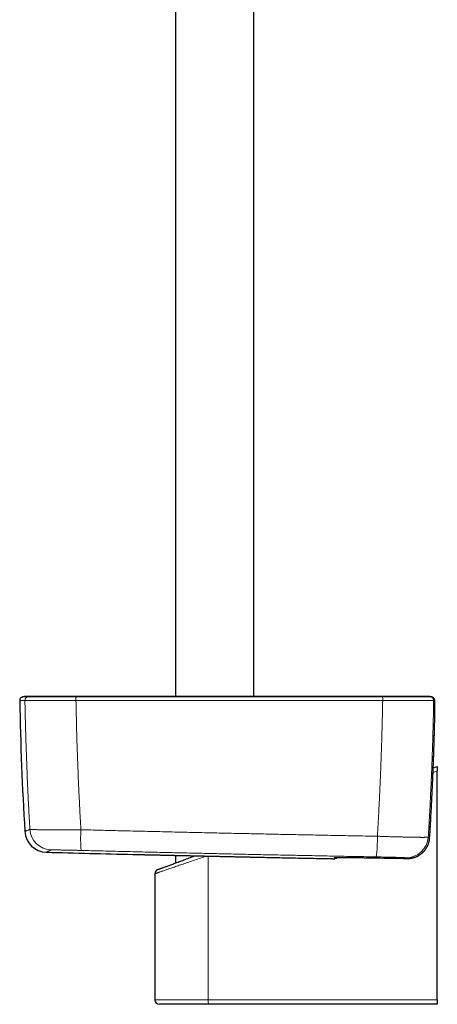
# Model space of a CAD drawing. Header units: millimetres. Extents: x 8 to 976, y 12 to 967.
# Tile 1 of 256: x 100 to 195, y 266 to 490. Entities that reach past the tile are written whole.
import ezdxf

# ---------------------------------------------------------------- set-up
doc = ezdxf.new("R2010")
doc.units = ezdxf.units.MM

msp = doc.modelspace()

# ---------------------------------------------------------------- linework, layer by layer
at = {"color": 7, "linetype": 'Continuous', "lineweight": 30}
for p, q in [((135.75, 598.68), (135.75, 335.99)), ((153.55, 335.99), (153.55, 594.28)), ((193.08, 335.99), (192.85, 335.99)), ((194.56, 329.89), (194.56, 329.89)), ((194.24, 319.81), (195.17, 320.15)), ((195.17, 320.15), (195.17, 319.13)), ((195.17, 267.15), (195.17, 319.13)), ((193.43, 303.94), (193.43, 303.94)), ((193.43, 303.91), (193.43, 303.91)), ((135.75, 299.95), (135.75, 298.22)), ((153.25, 299.56), (153.28, 299.56)), ((179.65, 299.41), (179.65, 299.41)), ((131.07, 295.8), (131.07, 267.15)), ((143.29, 266.15), (132.07, 266.15)), ((195.17, 266.15), (143.29, 266.15)), ((195.17, 267.15), (195.17, 266.15))]:
    msp.add_line(p, q, dxfattribs=at)
at = {"color": 252, "linetype": 'Continuous', "lineweight": 0}
for p, q in [((101.55, 335.11), (101.55, 335.11)), ((113.13, 335.11), (113.12, 335.11)), ((182.78, 335.11), (182.77, 335.11)), ((194.34, 335.11), (194.34, 335.11)), ((195.17, 319.13), (194.2, 318.77)), ((193.43, 303.91), (193.43, 303.94)), ((143.18, 267.15), (143.18, 299.79)), ((188.36, 299.25), (188.37, 299.25)), ((188.36, 299.25), (188.36, 299.25)), ((188.37, 299.25), (188.37, 299.25)), ((131.07, 267.15), (143.18, 267.15)), ((143.18, 267.15), (195.17, 267.15))]:
    msp.add_line(p, q, dxfattribs=at)
at = {"color": 7, "linetype": 'Continuous', "lineweight": 30, "flags": 128}
for points in [[(193.2, 335.99), (193.12, 335.99), (193.08, 335.99)], [(131.73, 296.74), (131.73, 296.74), (131.74, 296.74), (131.75, 296.75), (131.78, 296.76), (131.81, 296.77), (131.86, 296.79), (131.91, 296.81), (131.97, 296.83), (132.04, 296.85), (132.12, 296.88), (132.2, 296.91), (132.3, 296.95), (132.4, 296.99), (132.51, 297.03), (132.63, 297.07), (132.76, 297.12), (132.9, 297.17), (133.04, 297.22), (133.19, 297.28), (133.35, 297.34), (133.52, 297.4), (133.69, 297.46), (133.87, 297.53), (134.06, 297.6), (134.26, 297.67), (134.46, 297.75), (134.67, 297.82), (134.89, 297.9), (135.11, 297.99), (135.34, 298.07), (135.57, 298.16), (135.81, 298.25), (136.06, 298.34), (136.31, 298.43), (136.57, 298.53), (136.84, 298.62), (137.11, 298.72), (137.38, 298.82), (137.66, 298.93), (137.94, 299.03), (138.23, 299.14), (138.52, 299.25), (138.82, 299.36), (139.12, 299.47), (139.42, 299.58), (139.73, 299.69), (140.04, 299.81), (140.17, 299.85)]]:
    msp.add_lwpolyline(points, dxfattribs=at)
at = {"color": 252, "linetype": 'Continuous', "lineweight": 0, "flags": 128}
for points in [[(142.77, 299.8), (142.47, 299.7), (142.12, 299.57), (141.77, 299.46), (141.42, 299.34), (141.07, 299.22), (140.73, 299.1), (140.39, 298.98), (140.05, 298.87), (139.71, 298.75), (139.38, 298.64), (139.05, 298.53), (138.73, 298.42), (138.41, 298.31), (138.09, 298.2), (137.78, 298.09), (137.48, 297.99), (137.18, 297.89), (136.88, 297.78), (136.59, 297.69), (136.31, 297.59), (136.03, 297.49), (135.75, 297.4), (135.49, 297.31), (135.22, 297.22), (134.97, 297.13), (134.72, 297.05), (134.48, 296.97), (134.25, 296.89), (134.02, 296.81), (133.8, 296.73), (133.59, 296.66), (133.39, 296.59), (133.19, 296.52), (133.01, 296.46), (132.83, 296.4), (132.65, 296.34), (132.49, 296.28), (132.34, 296.23), (132.19, 296.18), (132.05, 296.13), (131.92, 296.09), (131.8, 296.05), (131.69, 296.01), (131.59, 295.98), (131.5, 295.94), (131.41, 295.92), (131.34, 295.89), (131.27, 295.87), (131.22, 295.85), (131.17, 295.83), (131.13, 295.82), (131.1, 295.81), (131.08, 295.8), (131.07, 295.8), (131.07, 295.8)], [(171.9, 299.49), (171.87, 299.49), (171.79, 299.49)], [(171.9, 299.2), (171.88, 299.2), (171.8, 299.2)]]:
    msp.add_lwpolyline(points, dxfattribs=at)
at = {"color": 7, "linetype": 'Continuous', "lineweight": 30}
for centre, radius, start, end in [((101.16, 335.12), 0.8, 133.1963, 181.0489), ((101.85, 331.99), 4, 89.8049, 102.4462), ((193.76, 335.12), 0.801, 61.9056, 77.5384), ((800.24, 347.92), 700, 181.04894, 183.4855), ((106.53, 305.67), 5, 183.4853, 268.4834), ((344.65, 9297.51), 9000, 268.483055, 268.608179), ((126.21, 307.17), 7, 268.6082, 268.7256), ((171.82, 300), 0.8, 275.7014, 321.2738), ((132.07, 295.8), 1, 110.258, 179.9697), ((132.07, 267.15), 1, 180, 270)]:
    msp.add_arc(centre, radius, start, end, dxfattribs=at)
at = {"color": 252, "linetype": 'Continuous', "lineweight": 0}
for centre, radius, start, end in [((102.35, 335.12), 0.8, 102.4584, 181.0562), ((102.35, 335.12), 0.8, 102.458, 181.0553), ((121.97, 335.25), 8.85, 175.8125, 180.9679), ((122.21, 335.26), 9.07, 175.9265, 180.9558), ((173.85, 335.26), 8.92, 359.0289, 4.1433), ((174.08, 335.25), 8.7, 359.0153, 4.2594), ((193.54, 335.12), 0.8, 358.9442, 77.5411), ((193.54, 335.12), 0.8, 358.9455, 77.5413), ((193.76, 335.12), 0.8, 358.9495, 61.8905), ((107.67, 306.17), 5, 183.4531, 268.4681), ((152.35, 303.73), 38.15, 176.9447, 184.0039), ((146.91, 303.86), 34.66, 352.939, 0.7063), ((188.13, 304.41), 5, 269.026, 356.3998), ((145.56, 266.91), 2.4, 174.0901, 198.2871)]:
    msp.add_arc(centre, radius, start, end, dxfattribs=at)
at = {"color": 7, "linetype": 'Continuous', "lineweight": 30}
for points, knots in [([(100.61, 335.7), (100.64, 335.73), (100.71, 335.79), (100.81, 335.84), (100.9, 335.88), (100.96, 335.89), (100.99, 335.9)], [0, 0, 0, 0, 0.294751, 0.597181, 0.797404, 1, 1, 1, 1]), ([(103.04, 335.99), (103.04, 335.99), (103.02, 335.99), (102.99, 335.99), (102.96, 335.99), (102.94, 335.99), (102.92, 335.99), (102.89, 335.99), (102.87, 335.99), (102.85, 335.99), (102.83, 335.99), (102.81, 335.99), (102.79, 335.99), (102.78, 335.99), (102.76, 335.99), (102.75, 335.99), (102.73, 335.99), (102.71, 335.99), (102.7, 335.99), (102.69, 335.99), (102.67, 335.99), (102.66, 335.99), (102.65, 335.99), (102.64, 335.99), (102.63, 335.99), (102.62, 335.99), (102.61, 335.99), (102.6, 335.99), (102.59, 335.99), (102.58, 335.99), (102.57, 335.99), (102.55, 335.99), (102.52, 335.99), (102.49, 335.99), (102.45, 335.99), (102.42, 335.99), (102.38, 335.99), (102.34, 335.99), (102.28, 335.99), (102.23, 335.99), (102.19, 335.99), (102.18, 335.99), (102.17, 335.99), (102.16, 335.99), (102.15, 335.99), (102.14, 335.99), (102.13, 335.99), (102.12, 335.99), (102.11, 335.99), (102.1, 335.99), (102.09, 335.99), (102.08, 335.99), (102.08, 335.99), (102.08, 335.99), (102.07, 335.99), (102.07, 335.99), (102.06, 335.99), (102.06, 335.99), (102.06, 335.99), (102.05, 335.99), (102.05, 335.99), (102.05, 335.99), (102.04, 335.99), (102.04, 335.99), (102.03, 335.99), (102.03, 335.99), (102.02, 335.99), (102.02, 335.99), (102.01, 335.99), (102.01, 335.99), (102, 335.99), (102, 335.99), (101.99, 335.99), (101.98, 335.99), (101.98, 335.99), (101.97, 335.99), (101.97, 335.99), (101.96, 335.99), (101.96, 335.99), (101.95, 335.99), (101.95, 335.99), (101.94, 335.99), (101.94, 335.99), (101.93, 335.99), (101.92, 335.99), (101.92, 335.99), (101.91, 335.99), (101.91, 335.99), (101.9, 335.99), (101.9, 335.99), (101.89, 335.99), (101.89, 335.99), (101.89, 335.99), (101.88, 335.99), (101.88, 335.99), (101.87, 335.99), (101.87, 335.99), (101.87, 335.99), (101.87, 335.99), (101.87, 335.99), (101.86, 335.99), (101.86, 335.99), (101.86, 335.99), (101.86, 335.99)], [0, 0, 0, 0, 0.011771, 0.023286, 0.034543, 0.045543, 0.056287, 0.066773, 0.077002, 0.086153, 0.095088, 0.103807, 0.11231, 0.120597, 0.128668, 0.136523, 0.144163, 0.151586, 0.158793, 0.165785, 0.17256, 0.178751, 0.184749, 0.190556, 0.19617, 0.201593, 0.207134, 0.21246, 0.217569, 0.222463, 0.227147, 0.231775, 0.253742, 0.273565, 0.293586, 0.316577, 0.339823, 0.36328, 0.386758, 0.460546, 0.470108, 0.479658, 0.489036, 0.498195, 0.507135, 0.515856, 0.524358, 0.533457, 0.542291, 0.55086, 0.559165, 0.567204, 0.570864, 0.574468, 0.578013, 0.581501, 0.584938, 0.588519, 0.592102, 0.595886, 0.599871, 0.604058, 0.608446, 0.613581, 0.618966, 0.624602, 0.630488, 0.636625, 0.643013, 0.649652, 0.656541, 0.663319, 0.670325, 0.677556, 0.685014, 0.692698, 0.700608, 0.708274, 0.716141, 0.724209, 0.732479, 0.740949, 0.75064, 0.760582, 0.770775, 0.781218, 0.791912, 0.802856, 0.814052, 0.825497, 0.837194, 0.849141, 0.861339, 0.873787, 0.886486, 0.899436, 0.912636, 0.926087, 0.940447, 0.955083, 0.969994, 0.98518, 1, 1, 1, 1]), ([(113.18, 335.99), (113.04, 335.99), (112.78, 335.99), (112.4, 335.99), (112.03, 335.99), (111.68, 335.99), (111.35, 335.99), (111.02, 335.99), (110.69, 335.99), (110.36, 335.99), (110.02, 335.99), (109.7, 335.99), (109.39, 335.99), (109.1, 335.99), (108.81, 335.99), (108.54, 335.99), (108.28, 335.99), (108.03, 335.99), (107.8, 335.99), (107.58, 335.99), (107.39, 335.99), (107.21, 335.99), (107.06, 335.99), (106.92, 335.99), (106.78, 335.99), (106.62, 335.99), (106.46, 335.99), (106.28, 335.99), (106.09, 335.99), (105.89, 335.99), (105.69, 335.99), (105.48, 335.99), (105.28, 335.99), (105.09, 335.99), (104.88, 335.99), (104.68, 335.99), (104.5, 335.99), (104.33, 335.99), (104.18, 335.99), (104.04, 335.99), (103.9, 335.99), (103.76, 335.99), (103.63, 335.99), (103.51, 335.99), (103.41, 335.99), (103.31, 335.99), (103.23, 335.99), (103.16, 335.99), (103.11, 335.99), (103.08, 335.99), (103.06, 335.99), (103.05, 335.99), (103.04, 335.99)], [0, 0, 0, 0, 0.025207, 0.049346, 0.072537, 0.094886, 0.116488, 0.137421, 0.157755, 0.180797, 0.203171, 0.224932, 0.246115, 0.266475, 0.285584, 0.305727, 0.324756, 0.342837, 0.360085, 0.376565, 0.391893, 0.405087, 0.417176, 0.428278, 0.439675, 0.452026, 0.466244, 0.481734, 0.498661, 0.516804, 0.535693, 0.555426, 0.574945, 0.595536, 0.617439, 0.640602, 0.664115, 0.683604, 0.703688, 0.724636, 0.746765, 0.769778, 0.792858, 0.816263, 0.839829, 0.864383, 0.889992, 0.915553, 0.935774, 0.956392, 0.977695, 1, 1, 1, 1]), ([(182.73, 335.99), (182.33, 335.99), (181.54, 335.99), (180.36, 335.99), (179.2, 335.99), (178.06, 335.99), (176.95, 335.99), (175.86, 335.99), (174.75, 335.99), (173.63, 335.99), (172.51, 335.99), (171.41, 335.99), (170.33, 335.99), (169.28, 335.99), (168.26, 335.99), (167.26, 335.99), (166.29, 335.99), (165.35, 335.99), (164.44, 335.99), (163.55, 335.99), (162.7, 335.99), (161.88, 335.99), (161.07, 335.99), (160.29, 335.99), (159.52, 335.99), (158.79, 335.99), (158.08, 335.99), (157.4, 335.99), (156.75, 335.99), (156.12, 335.99), (155.53, 335.99), (154.99, 335.99), (154.51, 335.99), (154.09, 335.99), (153.69, 335.99), (153.29, 335.99), (152.86, 335.99), (152.38, 335.99), (151.83, 335.99), (151.27, 335.99), (150.72, 335.99), (150.16, 335.99), (149.59, 335.99), (148.99, 335.99), (148.37, 335.99), (147.72, 335.99), (147.04, 335.99), (146.3, 335.99), (145.52, 335.99), (144.71, 335.99), (143.88, 335.99), (143.02, 335.99), (142.13, 335.99), (141.22, 335.99), (140.28, 335.99), (139.31, 335.99), (138.33, 335.99), (137.32, 335.99), (136.3, 335.99), (135.25, 335.99), (134.17, 335.99), (133.05, 335.99), (131.9, 335.99), (130.73, 335.99), (129.53, 335.99), (128.31, 335.99), (127.07, 335.99), (125.82, 335.99), (124.54, 335.99), (123.22, 335.99), (121.87, 335.99), (120.49, 335.99), (119.08, 335.99), (117.64, 335.99), (116.17, 335.99), (114.68, 335.99), (113.68, 335.99), (113.18, 335.99)], [0, 0, 0, 0, 0.017269, 0.034228, 0.050875, 0.067211, 0.083236, 0.09895, 0.114353, 0.130937, 0.147144, 0.162976, 0.178431, 0.19351, 0.208212, 0.222539, 0.236489, 0.250063, 0.263261, 0.275857, 0.28809, 0.299961, 0.311469, 0.322813, 0.333781, 0.344373, 0.354588, 0.364428, 0.373726, 0.382661, 0.391234, 0.399443, 0.40575, 0.411824, 0.417667, 0.423277, 0.428763, 0.436269, 0.444176, 0.452482, 0.460153, 0.468136, 0.476432, 0.485039, 0.493959, 0.503191, 0.512735, 0.523593, 0.534829, 0.546443, 0.558435, 0.570804, 0.583551, 0.596675, 0.610178, 0.624057, 0.638315, 0.652685, 0.66742, 0.68252, 0.697983, 0.714102, 0.730599, 0.747474, 0.764726, 0.782356, 0.80004, 0.818087, 0.836499, 0.855276, 0.874812, 0.894727, 0.915022, 0.935697, 0.956752, 0.978186, 1, 1, 1, 1]), ([(192.86, 335.99), (192.85, 335.99), (192.84, 335.99), (192.8, 335.99), (192.74, 335.99), (192.67, 335.99), (192.58, 335.99), (192.46, 335.99), (192.34, 335.99), (192.19, 335.99), (192.02, 335.99), (191.84, 335.99), (191.64, 335.99), (191.42, 335.99), (191.19, 335.99), (190.94, 335.99), (190.68, 335.99), (190.41, 335.99), (190.13, 335.99), (189.82, 335.99), (189.5, 335.99), (189.17, 335.99), (188.83, 335.99), (188.47, 335.99), (188.1, 335.99), (187.73, 335.99), (187.36, 335.99), (186.97, 335.99), (186.57, 335.99), (186.16, 335.99), (185.74, 335.99), (185.32, 335.99), (184.89, 335.99), (184.49, 335.99), (184.11, 335.99), (183.77, 335.99), (183.43, 335.99), (183.08, 335.99), (182.85, 335.99), (182.73, 335.99)], [0, 0, 0, 0, 0.028897, 0.057235, 0.085161, 0.112825, 0.140381, 0.167487, 0.194778, 0.222395, 0.250477, 0.27887, 0.306644, 0.33432, 0.362417, 0.39108, 0.418426, 0.445315, 0.472366, 0.500198, 0.52865, 0.556459, 0.584138, 0.612198, 0.640788, 0.668097, 0.694992, 0.722094, 0.750021, 0.778533, 0.806311, 0.833914, 0.861901, 0.890459, 0.912364, 0.933952, 0.955541, 0.977451, 1, 1, 1, 1]), ([(193.94, 335.9), (193.83, 335.92), (193.61, 335.96), (193.34, 335.99), (193.18, 335.99), (193.12, 335.99)], [0, 0, 0, 0, 0.3998936, 0.8020243, 1, 1, 1, 1]), ([(194.56, 329.89), (194.56, 329.92), (194.57, 330.02), (194.57, 330.17), (194.57, 330.35), (194.58, 330.53), (194.58, 330.72), (194.59, 330.9), (194.59, 331.08), (194.59, 331.26), (194.6, 331.44), (194.6, 331.61), (194.6, 331.79), (194.6, 331.96), (194.61, 332.13), (194.61, 332.29), (194.61, 332.46), (194.61, 332.62), (194.61, 332.77), (194.61, 332.92), (194.61, 333.07), (194.62, 333.22), (194.62, 333.36), (194.62, 333.5), (194.62, 333.63), (194.62, 333.75), (194.61, 333.88), (194.61, 333.99), (194.61, 334.1), (194.61, 334.21), (194.61, 334.31), (194.61, 334.41), (194.61, 334.5), (194.61, 334.59), (194.6, 334.68), (194.6, 334.76), (194.6, 334.83), (194.59, 334.91), (194.59, 334.97), (194.59, 335.04), (194.58, 335.1), (194.58, 335.15), (194.57, 335.19), (194.57, 335.22), (194.56, 335.24), (194.56, 335.25), (194.56, 335.27), (194.55, 335.3), (194.54, 335.34), (194.52, 335.38), (194.51, 335.42), (194.49, 335.47), (194.46, 335.51), (194.43, 335.56), (194.4, 335.61), (194.36, 335.65), (194.34, 335.67), (194.34, 335.68)], [0, 0, 0, 0, 0.010829, 0.032548, 0.053573, 0.075712, 0.097778, 0.119783, 0.141735, 0.163655, 0.185559, 0.207461, 0.229377, 0.251324, 0.273271, 0.295244, 0.317252, 0.339242, 0.361229, 0.383221, 0.405234, 0.427279, 0.449366, 0.471514, 0.493703, 0.515242, 0.536783, 0.558442, 0.580235, 0.602184, 0.624306, 0.646621, 0.669153, 0.691928, 0.714945, 0.738251, 0.761951, 0.785946, 0.810508, 0.836163, 0.864219, 0.887227, 0.903986, 0.913527, 0.917929, 0.922074, 0.926387, 0.934513, 0.942132, 0.949525, 0.956882, 0.964308, 0.971928, 0.979794, 0.987901, 0.996203, 1, 1, 1, 1]), ([(193.43, 303.94), (193.46, 304.4), (193.53, 305.56), (193.64, 307.43), (193.76, 309.54), (193.87, 311.66), (193.98, 313.77), (194.07, 315.89), (194.17, 318), (194.25, 320.11), (194.33, 322.23), (194.4, 324.34), (194.47, 326.46), (194.52, 328.31), (194.55, 329.45), (194.56, 329.89)], [0, 0, 0, 0, 0.053383, 0.134703, 0.216119, 0.297592, 0.379089, 0.460562, 0.541974, 0.62333, 0.704736, 0.786208, 0.867706, 0.94918, 1, 1, 1, 1]), ([(188.37, 299.25), (188.44, 299.25), (188.58, 299.25), (188.83, 299.26), (189.13, 299.29), (189.46, 299.35), (189.79, 299.43), (190.11, 299.53), (190.42, 299.66), (190.73, 299.8), (191.02, 299.96), (191.3, 300.15), (191.57, 300.35), (191.83, 300.57), (192.08, 300.81), (192.31, 301.07), (192.52, 301.35), (192.71, 301.64), (192.88, 301.94), (193.03, 302.25), (193.15, 302.56), (193.25, 302.88), (193.33, 303.2), (193.4, 303.55), (193.42, 303.78), (193.43, 303.91)], [0, 0, 0, 0, 0.027612, 0.055223, 0.099575, 0.144078, 0.188632, 0.233136, 0.277487, 0.32185, 0.366363, 0.410926, 0.45544, 0.499804, 0.545626, 0.591615, 0.637659, 0.68365, 0.72947, 0.773555, 0.817784, 0.862064, 0.906296, 0.950378, 1, 1, 1, 1]), ([(188.41, 299.25), (188.42, 299.25), (188.5, 299.25), (188.64, 299.25), (188.81, 299.26), (188.99, 299.28), (189.17, 299.3), (189.35, 299.33), (189.52, 299.37), (189.7, 299.41), (189.87, 299.46), (190.04, 299.51), (190.21, 299.57), (190.37, 299.64), (190.54, 299.71), (190.7, 299.79), (190.86, 299.87), (191.01, 299.96), (191.16, 300.05), (191.31, 300.15), (191.46, 300.26), (191.6, 300.37), (191.73, 300.48), (191.87, 300.61), (191.99, 300.73), (192.12, 300.86), (192.24, 300.99), (192.35, 301.13), (192.46, 301.27), (192.56, 301.42), (192.66, 301.57), (192.75, 301.72), (192.84, 301.87), (192.92, 302.03), (193, 302.2), (193.07, 302.36), (193.14, 302.53), (193.2, 302.7), (193.25, 302.87), (193.29, 303.04), (193.33, 303.21), (193.37, 303.39), (193.4, 303.57), (193.42, 303.74), (193.42, 303.85), (193.43, 303.9)], [0, 0, 0, 0, 0.006588, 0.030314, 0.053954, 0.077704, 0.101511, 0.125317, 0.14906, 0.172695, 0.196244, 0.219875, 0.243625, 0.267443, 0.291268, 0.315035, 0.338651, 0.362134, 0.385896, 0.409604, 0.433293, 0.45699, 0.480723, 0.504525, 0.528306, 0.552015, 0.575656, 0.599266, 0.622881, 0.646532, 0.670269, 0.694178, 0.717762, 0.741486, 0.7653, 0.789143, 0.812937, 0.836624, 0.860174, 0.883775, 0.907505, 0.931323, 0.955173, 0.978993, 1, 1, 1, 1]), ([(126.06, 300.17), (126.06, 300.17), (126.06, 300.17), (126.06, 300.17), (126.08, 300.17), (126.1, 300.17), (126.12, 300.17), (126.15, 300.17), (126.19, 300.17), (126.24, 300.16), (126.29, 300.16), (126.35, 300.16), (126.41, 300.16), (126.48, 300.16), (126.56, 300.16), (126.64, 300.16), (126.73, 300.15), (126.82, 300.15), (126.92, 300.15), (127.03, 300.15), (127.15, 300.14), (127.27, 300.14), (127.39, 300.14), (127.52, 300.14), (127.66, 300.13), (127.8, 300.13), (127.95, 300.13), (128.1, 300.12), (128.26, 300.12), (128.43, 300.12), (128.6, 300.11), (128.78, 300.11), (128.96, 300.1), (129.14, 300.1), (129.34, 300.1), (129.54, 300.09), (129.74, 300.09), (129.95, 300.08), (130.17, 300.08), (130.39, 300.07), (130.61, 300.07), (130.84, 300.06), (131.07, 300.06), (131.31, 300.05), (131.55, 300.05), (131.8, 300.04), (132.05, 300.04), (132.3, 300.03), (132.56, 300.02), (132.82, 300.02), (133.09, 300.01), (133.36, 300.01), (133.64, 300), (133.92, 299.99), (134.2, 299.99), (134.49, 299.98), (134.78, 299.97), (135.08, 299.97), (135.38, 299.96), (135.68, 299.95), (135.98, 299.95), (136.29, 299.94), (136.6, 299.93), (136.91, 299.93), (137.22, 299.92), (137.54, 299.91), (137.85, 299.91), (138.17, 299.9), (138.5, 299.89), (138.82, 299.89), (139.15, 299.88), (139.48, 299.87), (139.81, 299.86), (140.14, 299.86), (140.48, 299.85), (140.82, 299.84), (141.16, 299.83), (141.5, 299.83), (141.84, 299.82), (142.18, 299.81), (142.52, 299.8), (142.86, 299.8), (143.2, 299.79), (143.54, 299.78), (143.89, 299.77), (144.23, 299.76), (144.57, 299.76), (144.91, 299.75), (145.25, 299.74), (145.6, 299.73), (145.94, 299.73), (146.28, 299.72), (146.63, 299.71), (146.97, 299.7), (147.32, 299.7), (147.66, 299.69), (148, 299.68), (148.33, 299.67), (148.67, 299.67), (149, 299.66), (149.33, 299.65), (149.66, 299.64), (149.99, 299.64), (150.31, 299.63), (150.63, 299.62), (150.96, 299.62), (151.28, 299.61), (151.59, 299.6), (151.91, 299.59), (152.22, 299.59), (152.54, 299.58), (152.85, 299.57), (153.09, 299.57), (153.22, 299.56), (153.25, 299.56)], [0, 0, 0, 0, 0.004797, 0.013889, 0.022954, 0.031994, 0.041013, 0.050016, 0.059005, 0.067985, 0.076958, 0.085929, 0.094902, 0.103878, 0.112861, 0.121856, 0.130865, 0.139892, 0.148941, 0.158016, 0.167117, 0.176214, 0.185286, 0.194332, 0.203355, 0.212361, 0.221352, 0.230332, 0.239305, 0.248275, 0.257246, 0.26622, 0.275201, 0.284193, 0.293199, 0.302223, 0.31127, 0.320343, 0.329444, 0.338546, 0.347626, 0.356679, 0.365708, 0.374717, 0.38371, 0.392691, 0.401664, 0.410633, 0.419603, 0.428575, 0.437553, 0.446543, 0.455546, 0.464568, 0.473613, 0.482683, 0.491784, 0.500893, 0.509982, 0.519041, 0.528075, 0.537088, 0.546084, 0.555067, 0.564041, 0.57301, 0.581978, 0.590949, 0.599925, 0.608912, 0.617913, 0.626932, 0.635973, 0.645041, 0.654139, 0.663254, 0.672352, 0.681419, 0.690458, 0.699475, 0.708474, 0.717458, 0.726432, 0.7354, 0.744367, 0.753336, 0.76231, 0.771294, 0.780291, 0.789307, 0.798345, 0.807409, 0.816504, 0.825622, 0.83473, 0.843803, 0.852848, 0.861869, 0.870869, 0.879854, 0.888828, 0.897796, 0.90676, 0.915726, 0.924697, 0.933678, 0.942671, 0.951682, 0.960716, 0.969776, 0.978866, 0.987985, 0.997101, 1, 1, 1, 1]), ([(153.28, 299.56), (154.45, 299.54), (156.8, 299.49), (160.55, 299.41), (164.54, 299.33), (167.34, 299.28), (168.75, 299.25)], [0, 0, 0, 0, 0.22788, 0.455764, 0.727879, 1, 1, 1, 1]), ([(171.9, 299.49), (171.9, 299.49), (171.9, 299.49), (171.9, 299.49), (171.92, 299.49), (171.93, 299.5), (171.96, 299.5), (171.99, 299.5), (172.03, 299.5), (172.08, 299.5), (172.14, 299.5), (172.2, 299.5), (172.27, 299.5), (172.34, 299.5), (172.42, 299.5), (172.51, 299.5), (172.6, 299.5), (172.7, 299.5), (172.81, 299.5), (172.92, 299.5), (173.04, 299.5), (173.16, 299.5), (173.29, 299.5), (173.42, 299.5), (173.56, 299.5), (173.7, 299.49), (173.84, 299.49), (173.94, 299.49), (173.98, 299.49)], [0, 0, 0, 0, 0.0144, 0.039068, 0.067246, 0.098727, 0.133061, 0.169648, 0.20786, 0.24738, 0.287689, 0.328559, 0.369836, 0.411421, 0.453248, 0.495279, 0.537491, 0.579869, 0.62245, 0.664842, 0.707375, 0.750064, 0.792685, 0.835035, 0.877358, 0.919928, 0.962488, 1, 1, 1, 1]), ([(173.98, 299.49), (174.01, 299.49), (174.15, 299.49), (174.4, 299.49), (174.74, 299.48), (175.09, 299.48), (175.46, 299.47), (175.84, 299.47), (176.23, 299.46), (176.64, 299.46), (177.05, 299.45), (177.47, 299.45), (177.9, 299.44), (178.33, 299.43), (178.77, 299.42), (179.21, 299.42), (179.5, 299.41), (179.65, 299.41)], [0, 0, 0, 0, 0.024559, 0.094293, 0.163808, 0.233288, 0.302985, 0.372794, 0.442604, 0.512302, 0.581781, 0.6513, 0.721039, 0.79089, 0.86074, 0.93048, 1, 1, 1, 1]), ([(179.65, 299.41), (180.21, 299.4), (183.11, 299.34), (186.01, 299.29), (188.36, 299.25)], [0, 0, 0, 0, 0.192926, 1, 1, 1, 1]), ([(168.75, 299.25), (168.84, 299.25), (169.03, 299.25), (169.31, 299.24), (169.58, 299.23), (169.85, 299.23), (170.1, 299.23), (170.34, 299.22), (170.57, 299.22), (170.78, 299.21), (170.98, 299.21), (171.16, 299.21), (171.31, 299.2), (171.45, 299.2), (171.56, 299.2), (171.63, 299.2), (171.66, 299.2), (171.66, 299.2)], [0, 0, 0, 0, 0.071144, 0.142539, 0.213937, 0.285085, 0.356237, 0.427643, 0.49906, 0.570227, 0.641783, 0.71361, 0.785458, 0.857042, 0.926966, 0.997116, 1, 1, 1, 1]), ([(171.66, 299.2), (171.67, 299.2), (171.7, 299.2), (171.73, 299.2), (171.76, 299.2), (171.79, 299.2), (171.81, 299.2), (171.83, 299.2), (171.85, 299.2), (171.86, 299.2), (171.88, 299.2), (171.89, 299.2), (171.9, 299.2)], [0, 0, 0, 0, 0.107417, 0.261203, 0.41765, 0.579827, 0.753082, 0.831142, 0.884245, 0.928982, 0.967244, 1, 1, 1, 1])]:
    msp.add_open_spline(points, degree=3, knots=knots, dxfattribs=at)
at = {"color": 252, "linetype": 'Continuous', "lineweight": 0}
for points, knots in [([(100.99, 335.9), (100.99, 335.9), (100.99, 335.9), (101.02, 335.9), (101.06, 335.9), (101.1, 335.9), (101.15, 335.9), (101.21, 335.9), (101.28, 335.9), (101.37, 335.9), (101.46, 335.9), (101.56, 335.9), (101.67, 335.9), (101.79, 335.9), (101.91, 335.9), (102.04, 335.9), (102.13, 335.9), (102.18, 335.9)], [0, 0, 0, 0, 0.088223, 0.176447, 0.241167, 0.305888, 0.370609, 0.43533, 0.50005, 0.564771, 0.629492, 0.694213, 0.758933, 0.8192, 0.879466, 0.939733, 1, 1, 1, 1]), ([(102.18, 335.9), (102.29, 335.92), (102.5, 335.96), (102.79, 335.99), (102.97, 335.99), (103.04, 335.99)], [0, 0, 0, 0, 0.3776469, 0.7573981, 1, 1, 1, 1]), ([(102.18, 335.9), (102.18, 335.9), (102.18, 335.9), (102.21, 335.9), (102.26, 335.9), (102.35, 335.9), (102.46, 335.9), (102.59, 335.9), (102.73, 335.9), (102.89, 335.9), (103.06, 335.9), (103.26, 335.9), (103.47, 335.9), (103.7, 335.9), (103.96, 335.9), (104.23, 335.9), (104.51, 335.9), (104.81, 335.9), (105.13, 335.9), (105.48, 335.9), (105.85, 335.9), (106.26, 335.9), (106.69, 335.9), (107.13, 335.9), (107.58, 335.9), (108.03, 335.9), (108.47, 335.9), (108.9, 335.9), (109.33, 335.9), (109.78, 335.9), (110.24, 335.9), (110.71, 335.9), (111.18, 335.9), (111.66, 335.9), (112.15, 335.9), (112.65, 335.9), (112.98, 335.9), (113.15, 335.9), (113.15, 335.9)], [0, 0, 0, 0, 0.000003, 0.032791, 0.065638, 0.098506, 0.131354, 0.164142, 0.191621, 0.219125, 0.246629, 0.274109, 0.302385, 0.330687, 0.358989, 0.387266, 0.415388, 0.443536, 0.471684, 0.499806, 0.531357, 0.56298, 0.59464, 0.626299, 0.657922, 0.689473, 0.716981, 0.744513, 0.772045, 0.799554, 0.82786, 0.856193, 0.884525, 0.912831, 0.941881, 0.970946, 0.999997, 1, 1, 1, 1]), ([(102.18, 335.9), (102.18, 335.9), (102.18, 335.9), (102.18, 335.9), (102.18, 335.9)], [0, 0, 0, 0, 0.993954, 1, 1, 1, 1]), ([(113.15, 335.9), (113.15, 335.92), (113.16, 335.96), (113.17, 335.99), (113.17, 335.99), (113.18, 335.99)], [0, 0, 0, 0, 0.376234, 0.754566, 1, 1, 1, 1]), ([(113.15, 335.9), (113.15, 335.9), (113.15, 335.9), (113.15, 335.9), (113.16, 335.9)], [0, 0, 0, 0, 0.005944, 1, 1, 1, 1]), ([(113.16, 335.9), (114.09, 335.9), (116.73, 335.9), (121.08, 335.9), (126.2, 335.9), (131.32, 335.9), (136.43, 335.9), (140.91, 335.9), (144.75, 335.9), (148.15, 335.9), (151.75, 335.9), (155.55, 335.9), (159.35, 335.9), (163.15, 335.9), (166.94, 335.9), (170.81, 335.9), (174.74, 335.9), (178.75, 335.9), (181.42, 335.9), (182.75, 335.9)], [0, 0, 0, 0, 0.040319, 0.113868, 0.187419, 0.260971, 0.334522, 0.408071, 0.454035, 0.5, 0.554568, 0.609136, 0.663705, 0.718266, 0.772827, 0.827388, 0.884925, 0.942463, 1, 1, 1, 1]), ([(182.76, 335.9), (182.76, 335.92), (182.75, 335.96), (182.74, 335.99), (182.73, 335.99), (182.73, 335.99)], [0, 0, 0, 0, 0.35015, 0.702262, 1, 1, 1, 1]), ([(182.75, 335.9), (182.75, 335.9), (182.76, 335.9), (182.76, 335.9), (182.76, 335.9)], [0, 0, 0, 0, 0.994049, 1, 1, 1, 1]), ([(182.76, 335.9), (182.76, 335.9), (182.95, 335.9), (183.32, 335.9), (183.88, 335.9), (184.44, 335.9), (184.99, 335.9), (185.5, 335.9), (185.98, 335.9), (186.43, 335.9), (186.86, 335.9), (187.3, 335.9), (187.73, 335.9), (188.15, 335.9), (188.56, 335.9), (188.96, 335.9), (189.35, 335.9), (189.73, 335.9), (190.09, 335.9), (190.45, 335.9), (190.81, 335.9), (191.16, 335.9), (191.49, 335.9), (191.81, 335.9), (192.1, 335.9), (192.35, 335.9), (192.58, 335.9), (192.78, 335.9), (192.96, 335.9), (193.12, 335.9), (193.27, 335.9), (193.39, 335.9), (193.5, 335.9), (193.59, 335.9), (193.65, 335.9), (193.7, 335.9), (193.71, 335.9), (193.72, 335.9), (193.72, 335.9)], [0, 0, 0, 0, 0.000003, 0.032761, 0.065578, 0.098415, 0.131232, 0.163989, 0.19148, 0.218994, 0.246509, 0.274, 0.302287, 0.3306, 0.358913, 0.387201, 0.415339, 0.443503, 0.471668, 0.499807, 0.531371, 0.563007, 0.594679, 0.626351, 0.657986, 0.68955, 0.71707, 0.744613, 0.772156, 0.799676, 0.827993, 0.856337, 0.884681, 0.912998, 0.941993, 0.971001, 0.999997, 1, 1, 1, 1]), ([(193.12, 335.99), (193.07, 335.99), (192.97, 336), (192.88, 335.99), (192.84, 335.99)], [0, 0, 0, 0, 0.600642, 1, 1, 1, 1]), ([(193.72, 335.9), (193.61, 335.92), (193.39, 335.96), (193.11, 335.99), (192.93, 335.99), (192.86, 335.99)], [0, 0, 0, 0, 0.377646, 0.757405, 1, 1, 1, 1]), ([(193.72, 335.9), (193.72, 335.9), (193.72, 335.9), (193.72, 335.9), (193.72, 335.9)], [0, 0, 0, 0, 0.006006, 1, 1, 1, 1]), ([(193.72, 335.9), (193.74, 335.9), (193.79, 335.9), (193.87, 335.9), (193.91, 335.9), (193.94, 335.9)], [0, 0, 0, 0, 0.331309, 0.665654, 1, 1, 1, 1]), ([(101.55, 335.11), (101.51, 335.11), (101.41, 335.11), (101.28, 335.11), (101.16, 335.11), (101.04, 335.11), (100.93, 335.11), (100.83, 335.11), (100.74, 335.11), (100.66, 335.11), (100.58, 335.11), (100.52, 335.11), (100.47, 335.11), (100.43, 335.11), (100.39, 335.11), (100.37, 335.11), (100.36, 335.11), (100.36, 335.11)], [0, 0, 0, 0, 0.060266, 0.120533, 0.1808, 0.241067, 0.305787, 0.370508, 0.435229, 0.49995, 0.56467, 0.629391, 0.694111, 0.758832, 0.823553, 0.911776, 1, 1, 1, 1]), ([(102.68, 305.87), (102.61, 306.96), (102.49, 309.14), (102.32, 312.42), (102.16, 315.7), (102.03, 318.78), (101.92, 321.67), (101.83, 324.35), (101.74, 327.04), (101.67, 329.73), (101.61, 332.42), (101.57, 334.21), (101.55, 335.11)], [0, 0, 0, 0, 0.112232, 0.224466, 0.336717, 0.448968, 0.540796, 0.632623, 0.72445, 0.8163, 0.908151, 1, 1, 1, 1]), ([(113.12, 335.11), (112.95, 335.1), (112.6, 335.1), (112.07, 335.1), (111.56, 335.1), (111.06, 335.1), (110.58, 335.1), (110.1, 335.1), (109.62, 335.1), (109.14, 335.1), (108.67, 335.1), (108.2, 335.1), (107.73, 335.1), (107.25, 335.1), (106.77, 335.1), (106.31, 335.1), (105.86, 335.1), (105.43, 335.1), (105.03, 335.1), (104.67, 335.1), (104.33, 335.1), (104.01, 335.1), (103.71, 335.1), (103.43, 335.1), (103.18, 335.1), (102.93, 335.1), (102.71, 335.1), (102.5, 335.1), (102.31, 335.1), (102.14, 335.1), (101.99, 335.1), (101.87, 335.1), (101.76, 335.1), (101.68, 335.1), (101.62, 335.1), (101.57, 335.1), (101.56, 335.1), (101.55, 335.11)], [0, 0, 0, 0, 0.029054, 0.058122, 0.087176, 0.114682, 0.142212, 0.169742, 0.197249, 0.225553, 0.253884, 0.282214, 0.310519, 0.342071, 0.373694, 0.405354, 0.437014, 0.468637, 0.500189, 0.528311, 0.556458, 0.584606, 0.612728, 0.640208, 0.667712, 0.695216, 0.722695, 0.750972, 0.779274, 0.807576, 0.835852, 0.863172, 0.890537, 0.917926, 0.945315, 0.972681, 1, 1, 1, 1]), ([(113.13, 335.11), (113.15, 334.21), (113.19, 332.42), (113.25, 329.73), (113.32, 327.04), (113.4, 324.35), (113.5, 321.67), (113.61, 318.78), (113.74, 315.68), (113.9, 312.37), (114.07, 309.07), (114.19, 306.87), (114.26, 305.77)], [0, 0, 0, 0, 0.0915132, 0.1830278, 0.2745414, 0.3660787, 0.457616, 0.5491526, 0.6618543, 0.7745574, 0.8872788, 1, 1, 1, 1]), ([(182.77, 335.11), (181.44, 335.11), (178.77, 335.11), (174.76, 335.11), (170.82, 335.11), (166.95, 335.11), (163.16, 335.11), (159.36, 335.11), (155.55, 335.11), (151.75, 335.11), (148.15, 335.11), (144.75, 335.11), (141.04, 335.11), (136.81, 335.11), (132.08, 335.11), (127.34, 335.11), (122.6, 335.11), (117.87, 335.11), (114.71, 335.11), (113.13, 335.11)], [0, 0, 0, 0, 0.057537, 0.115075, 0.172612, 0.227173, 0.281734, 0.336295, 0.390863, 0.445432, 0.5, 0.545965, 0.591929, 0.659939, 0.727952, 0.795964, 0.863977, 0.931989, 1, 1, 1, 1]), ([(181.56, 304.29), (181.63, 305.43), (181.77, 307.72), (181.95, 311.15), (182.12, 314.58), (182.26, 317.82), (182.38, 320.86), (182.48, 323.71), (182.57, 326.56), (182.65, 329.41), (182.72, 332.26), (182.75, 334.16), (182.77, 335.11)], [0, 0, 0, 0, 0.111461, 0.2229219, 0.3344033, 0.4458841, 0.5382233, 0.6305641, 0.7229038, 0.8152692, 0.9076353, 1, 1, 1, 1]), ([(194.34, 335.11), (194.34, 335.1), (194.32, 335.1), (194.28, 335.1), (194.21, 335.1), (194.12, 335.1), (194.01, 335.1), (193.88, 335.1), (193.73, 335.1), (193.56, 335.1), (193.37, 335.1), (193.15, 335.1), (192.91, 335.1), (192.64, 335.1), (192.33, 335.1), (192, 335.1), (191.65, 335.1), (191.27, 335.1), (190.9, 335.1), (190.51, 335.1), (190.13, 335.1), (189.74, 335.1), (189.33, 335.1), (188.92, 335.1), (188.5, 335.1), (188.06, 335.1), (187.61, 335.1), (187.15, 335.1), (186.68, 335.1), (186.2, 335.1), (185.71, 335.1), (185.23, 335.1), (184.75, 335.1), (184.26, 335.1), (183.77, 335.1), (183.28, 335.1), (182.95, 335.1), (182.78, 335.11)], [0, 0, 0, 0, 0.028998, 0.058011, 0.087009, 0.114526, 0.142067, 0.169608, 0.197126, 0.225441, 0.253783, 0.282125, 0.310441, 0.342006, 0.373642, 0.405314, 0.436987, 0.468624, 0.500188, 0.528327, 0.556491, 0.584655, 0.612793, 0.640284, 0.667799, 0.695313, 0.722804, 0.751091, 0.779404, 0.807717, 0.836004, 0.863298, 0.890638, 0.918002, 0.945366, 0.972706, 1, 1, 1, 1]), ([(194.34, 335.11), (194.33, 334.16), (194.29, 332.26), (194.22, 329.41), (194.14, 326.56), (194.05, 323.71), (193.95, 320.86), (193.83, 317.8), (193.68, 314.53), (193.51, 311.05), (193.33, 307.57), (193.19, 305.25), (193.12, 304.09)], [0, 0, 0, 0, 0.09175, 0.1835, 0.275251, 0.367026, 0.458803, 0.550578, 0.662923, 0.775269, 0.887635, 1, 1, 1, 1]), ([(194.56, 335.11), (194.54, 335.11), (194.49, 335.11), (194.42, 335.11), (194.37, 335.11), (194.34, 335.11)], [0, 0, 0, 0, 0.334346, 0.668691, 1, 1, 1, 1]), ([(194.56, 329.89), (194.57, 329.97), (194.57, 330.12), (194.58, 330.37), (194.58, 330.66), (194.59, 330.98), (194.59, 331.29), (194.6, 331.6), (194.6, 331.87), (194.61, 332.1), (194.61, 332.33), (194.61, 332.58), (194.61, 332.85), (194.61, 333.11), (194.62, 333.36), (194.62, 333.59), (194.61, 333.81), (194.61, 334.01), (194.61, 334.2), (194.61, 334.37), (194.61, 334.53), (194.6, 334.67), (194.6, 334.8), (194.59, 334.91), (194.59, 335), (194.58, 335.06), (194.57, 335.1), (194.57, 335.1), (194.56, 335.11)], [0, 0, 0, 0, 0.026965, 0.053932, 0.093084, 0.132341, 0.17163, 0.210881, 0.25003, 0.276946, 0.303865, 0.343, 0.382239, 0.421512, 0.460744, 0.499872, 0.539019, 0.578274, 0.617573, 0.656843, 0.696004, 0.739285, 0.782702, 0.826162, 0.869572, 0.912845, 0.956424, 1, 1, 1, 1]), ([(193.43, 303.94), (193.5, 305.06), (193.64, 307.32), (193.82, 310.64), (193.98, 313.89), (194.13, 317.09), (194.26, 320.29), (194.38, 323.49), (194.48, 326.69), (194.54, 328.82), (194.56, 329.89)], [0, 0, 0, 0, 0.130302, 0.260607, 0.383836, 0.507064, 0.630303, 0.753542, 0.876769, 1, 1, 1, 1]), ([(101.54, 305.36), (101.54, 305.36), (101.54, 305.37), (101.58, 305.38), (101.64, 305.41), (101.72, 305.44), (101.82, 305.49), (101.94, 305.54), (102.09, 305.61), (102.26, 305.68), (102.45, 305.77), (102.6, 305.83), (102.68, 305.87)], [0, 0, 0, 0, 0.099554, 0.199514, 0.299474, 0.399433, 0.499393, 0.599514, 0.699635, 0.799757, 0.899879, 1, 1, 1, 1]), ([(102.68, 305.87), (102.68, 305.86), (102.69, 305.86), (102.74, 305.85), (102.8, 305.84), (102.88, 305.83), (102.99, 305.83), (103.11, 305.82), (103.26, 305.81), (103.42, 305.81), (103.61, 305.8), (103.81, 305.79), (104.04, 305.79), (104.29, 305.78), (104.55, 305.78), (104.82, 305.77), (105.12, 305.77), (105.43, 305.76), (105.76, 305.76), (106.11, 305.76), (106.48, 305.75), (106.85, 305.75), (107.24, 305.75), (107.64, 305.75), (108.05, 305.75), (108.48, 305.74), (108.92, 305.74), (109.37, 305.74), (109.84, 305.74), (110.31, 305.75), (110.78, 305.75), (111.26, 305.75), (111.74, 305.75), (112.23, 305.75), (112.73, 305.76), (113.23, 305.76), (113.74, 305.76), (114.09, 305.77), (114.26, 305.77)], [0, 0, 0, 0, 0.02734, 0.054704, 0.082067, 0.109408, 0.136746, 0.164108, 0.19147, 0.218809, 0.246933, 0.275084, 0.303234, 0.331358, 0.358763, 0.386191, 0.41362, 0.441025, 0.469223, 0.497447, 0.52567, 0.553868, 0.581357, 0.60887, 0.636383, 0.663872, 0.69216, 0.720475, 0.748789, 0.777078, 0.804534, 0.832013, 0.859493, 0.886949, 0.915199, 0.943475, 0.97175, 1, 1, 1, 1]), ([(114.26, 305.77), (115.75, 305.73), (118.74, 305.65), (123.22, 305.54), (127.71, 305.44), (132.19, 305.33), (136.67, 305.22), (141.16, 305.12), (145.64, 305.02), (150.13, 304.92), (154.61, 304.83), (159.1, 304.73), (163.59, 304.64), (168.09, 304.55), (172.58, 304.46), (177.07, 304.37), (180.07, 304.32), (181.56, 304.29)], [0, 0, 0, 0, 0.066621, 0.133243, 0.199866, 0.266488, 0.333109, 0.399731, 0.466353, 0.532975, 0.599597, 0.666219, 0.732974, 0.799731, 0.866488, 0.933244, 1, 1, 1, 1]), ([(181.56, 304.29), (181.72, 304.28), (182.05, 304.27), (182.53, 304.26), (183.01, 304.24), (183.49, 304.22), (183.97, 304.21), (184.45, 304.19), (184.92, 304.18), (185.4, 304.17), (185.87, 304.15), (186.33, 304.14), (186.79, 304.13), (187.23, 304.12), (187.66, 304.11), (188.07, 304.1), (188.47, 304.09), (188.86, 304.08), (189.24, 304.07), (189.61, 304.07), (189.97, 304.06), (190.3, 304.06), (190.62, 304.05), (190.91, 304.05), (191.19, 304.05), (191.46, 304.04), (191.71, 304.04), (191.94, 304.04), (192.15, 304.04), (192.34, 304.05), (192.51, 304.05), (192.66, 304.05), (192.79, 304.06), (192.9, 304.06), (192.98, 304.07), (193.05, 304.08), (193.1, 304.08), (193.11, 304.09), (193.12, 304.09)], [0, 0, 0, 0, 0.026697, 0.053416, 0.080136, 0.106833, 0.13427, 0.161731, 0.189191, 0.216629, 0.244859, 0.273115, 0.301372, 0.329602, 0.357096, 0.384613, 0.41213, 0.439624, 0.467916, 0.496234, 0.524552, 0.552844, 0.58039, 0.607959, 0.635529, 0.663075, 0.691422, 0.719796, 0.74817, 0.776517, 0.804041, 0.831589, 0.859136, 0.88666, 0.914982, 0.94333, 0.971678, 1, 1, 1, 1]), ([(193.12, 304.09), (193.17, 304.06), (193.28, 304.01), (193.38, 303.96), (193.43, 303.94)], [0, 0, 0, 0, 0.499999, 1, 1, 1, 1]), ([(107.53, 301.17), (107.46, 301.14), (107.31, 301.07), (107.12, 300.99), (106.95, 300.91), (106.8, 300.85), (106.68, 300.79), (106.57, 300.75), (106.49, 300.71), (106.44, 300.69), (106.41, 300.67), (106.39, 300.67), (106.4, 300.67), (106.4, 300.67)], [0, 0, 0, 0, 0.099959, 0.199919, 0.299879, 0.399839, 0.499798, 0.599757, 0.699717, 0.799677, 0.899637, 0.999596, 1, 1, 1, 1]), ([(114.29, 301.07), (114.16, 301.07), (113.9, 301.08), (113.51, 301.09), (113.12, 301.1), (112.74, 301.11), (112.36, 301.12), (111.99, 301.12), (111.63, 301.13), (111.27, 301.14), (110.93, 301.15), (110.6, 301.15), (110.28, 301.16), (109.97, 301.16), (109.68, 301.17), (109.4, 301.17), (109.14, 301.17), (108.9, 301.18), (108.68, 301.18), (108.47, 301.18), (108.28, 301.18), (108.12, 301.18), (107.97, 301.18), (107.84, 301.18), (107.74, 301.18), (107.65, 301.18), (107.59, 301.18), (107.55, 301.17), (107.54, 301.17), (107.53, 301.17)], [0, 0, 0, 0, 0.0370886, 0.0742944, 0.1115587, 0.1488232, 0.1860277, 0.2231153, 0.2602108, 0.2974241, 0.3346969, 0.3719693, 0.4091813, 0.4462762, 0.4832393, 0.5203196, 0.557459, 0.5945982, 0.6316781, 0.668641, 0.7055263, 0.742527, 0.7795876, 0.8166477, 0.8536488, 0.8905344, 0.9270133, 0.9635208, 1, 1, 1, 1]), ([(181.3, 299.6), (179.81, 299.63), (176.84, 299.69), (172.38, 299.77), (167.91, 299.86), (163.45, 299.95), (158.98, 300.04), (154.52, 300.13), (150.05, 300.23), (145.59, 300.33), (141.12, 300.43), (136.66, 300.53), (132.18, 300.63), (127.71, 300.74), (123.24, 300.85), (118.77, 300.96), (115.79, 301.03), (114.29, 301.07)], [0, 0, 0, 0, 0.066621, 0.133243, 0.199866, 0.266488, 0.333109, 0.399731, 0.466353, 0.532975, 0.599597, 0.666219, 0.732974, 0.799731, 0.866488, 0.933244, 1, 1, 1, 1]), ([(126.04, 300.17), (126.04, 300.17), (126.05, 300.17), (126.06, 300.17), (126.09, 300.17), (126.15, 300.17), (126.23, 300.17), (126.33, 300.16), (126.45, 300.16), (126.59, 300.16), (126.75, 300.15), (126.94, 300.15), (127.14, 300.14), (127.36, 300.14), (127.6, 300.13), (127.85, 300.13), (128.13, 300.12), (128.42, 300.12), (128.74, 300.11), (129.08, 300.1), (129.43, 300.09), (129.8, 300.09), (130.19, 300.08), (130.59, 300.07), (131, 300.06), (131.43, 300.05), (131.87, 300.04), (132.33, 300.03), (132.81, 300.02), (133.3, 300.01), (133.81, 300), (134.33, 299.98), (134.86, 299.97), (135.39, 299.96), (135.93, 299.95), (136.48, 299.94), (137.04, 299.92), (137.61, 299.91), (138.19, 299.9), (138.79, 299.89), (139.39, 299.87), (140, 299.86), (140.61, 299.85), (141.22, 299.83), (141.83, 299.82), (142.43, 299.8), (143.05, 299.79), (143.66, 299.78), (144.29, 299.76), (144.92, 299.75), (145.55, 299.74), (146.18, 299.72), (146.82, 299.71), (147.47, 299.69), (148.13, 299.68), (148.79, 299.66), (149.44, 299.65), (150.09, 299.63), (150.74, 299.62), (151.39, 299.61), (152.03, 299.59), (152.66, 299.58), (153.07, 299.57), (153.28, 299.56)], [0, 0, 0, 0, 0.004758, 0.020834, 0.036923, 0.053017, 0.069106, 0.085183, 0.101725, 0.118283, 0.134845, 0.151402, 0.167945, 0.184014, 0.200097, 0.216184, 0.232267, 0.248337, 0.264872, 0.281422, 0.297977, 0.314527, 0.331062, 0.347146, 0.363242, 0.379343, 0.39544, 0.411524, 0.428074, 0.444639, 0.461209, 0.477773, 0.494324, 0.510407, 0.526504, 0.542605, 0.558701, 0.574785, 0.591335, 0.6079, 0.624469, 0.641034, 0.657584, 0.67367, 0.689769, 0.705872, 0.721972, 0.738057, 0.75461, 0.771177, 0.78775, 0.804317, 0.82087, 0.838462, 0.856072, 0.873687, 0.891297, 0.908889, 0.927098, 0.945327, 0.963562, 0.981791, 1, 1, 1, 1]), ([(171.79, 299.49), (171.79, 299.49), (171.8, 299.49), (171.84, 299.49), (171.9, 299.5), (171.98, 299.5), (172.09, 299.5), (172.22, 299.5), (172.38, 299.5), (172.56, 299.5), (172.76, 299.5), (172.98, 299.5), (173.23, 299.5), (173.49, 299.5), (173.74, 299.49), (173.91, 299.49), (173.98, 299.49)], [0, 0, 0, 0, 0.072565, 0.145242, 0.217918, 0.290482, 0.3638, 0.437352, 0.511019, 0.584688, 0.658239, 0.73156, 0.804916, 0.878505, 0.95221, 1, 1, 1, 1]), ([(171.8, 299.2), (171.8, 299.21), (171.8, 299.23), (171.8, 299.28), (171.8, 299.34), (171.79, 299.42), (171.79, 299.47), (171.79, 299.49)], [0, 0, 0, 0, 0.202212, 0.404423, 0.642654, 0.880885, 1, 1, 1, 1]), ([(179.65, 299.41), (180.72, 299.39), (182.85, 299.35), (185.75, 299.3), (187.59, 299.27), (188.36, 299.25)], [0, 0, 0, 0, 0.367479, 0.734957, 1, 1, 1, 1]), ([(188.04, 299.41), (188.04, 299.41), (188.03, 299.41), (187.98, 299.42), (187.92, 299.42), (187.83, 299.43), (187.72, 299.43), (187.6, 299.44), (187.45, 299.45), (187.28, 299.45), (187.09, 299.46), (186.88, 299.47), (186.65, 299.47), (186.41, 299.48), (186.15, 299.49), (185.87, 299.5), (185.57, 299.51), (185.27, 299.52), (184.95, 299.52), (184.61, 299.53), (184.27, 299.54), (183.92, 299.55), (183.55, 299.56), (183.18, 299.56), (182.81, 299.57), (182.43, 299.58), (182.05, 299.59), (181.68, 299.6), (181.43, 299.6), (181.3, 299.6)], [0, 0, 0, 0, 0.037178, 0.074473, 0.111828, 0.149182, 0.186477, 0.223654, 0.260836, 0.298136, 0.335496, 0.372856, 0.410155, 0.447337, 0.484431, 0.521642, 0.558914, 0.596185, 0.633396, 0.67049, 0.707505, 0.744638, 0.78183, 0.819023, 0.856155, 0.893171, 0.928772, 0.964399, 1, 1, 1, 1]), ([(188.36, 299.25), (188.31, 299.28), (188.21, 299.32), (188.1, 299.38), (188.04, 299.41)], [0, 0, 0, 0, 0.499999, 1, 1, 1, 1]), ([(171.66, 299.2), (171.68, 299.2), (171.73, 299.2), (171.77, 299.2), (171.8, 299.2), (171.8, 299.2), (171.8, 299.2)], [0, 0, 0, 0, 0.275307, 0.561476, 0.780743, 1, 1, 1, 1])]:
    msp.add_open_spline(points, degree=3, knots=knots, dxfattribs=at)

doc.saveas('drawing.dxf')
